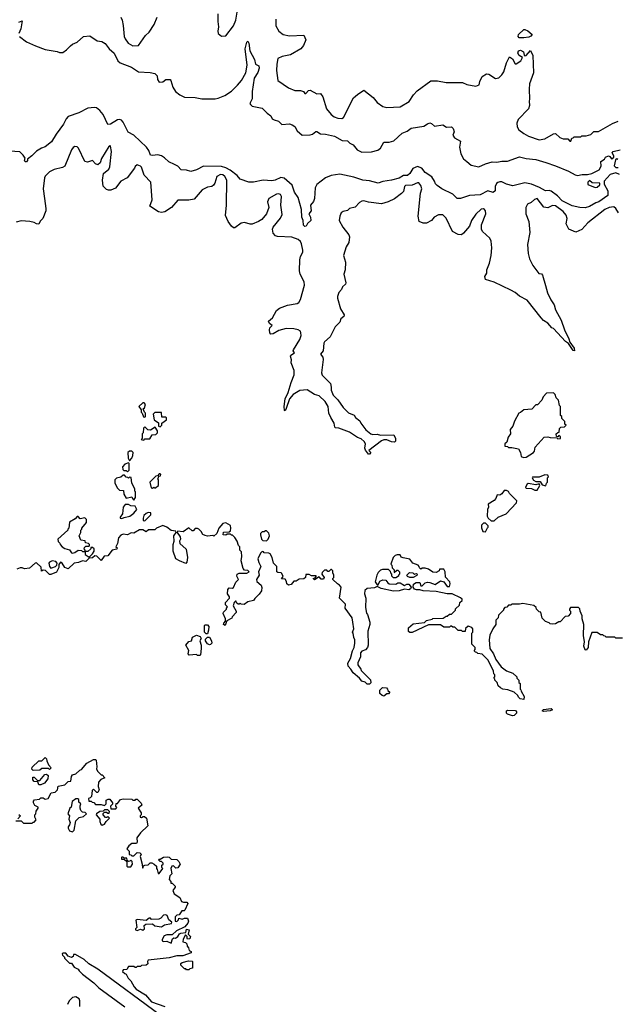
# Model space of a CAD drawing. Extents: x 2239805 to 2396427, y 665731 to 772158.
# Tile 242 of 256: x 2367931 to 2373388, y 698824 to 707820. Entities that reach past the tile are written whole.
import ezdxf

# ---------------------------------------------------------------- set-up
doc = ezdxf.new("R2010")
doc.units = 0

msp = doc.modelspace()

# ---------------------------------------------------------------- linework, layer by layer
at = {"layer": '0CON05XD'}
for points in [[(2369740, 707875), (2369740, 707805), (2369747.5, 707755), (2369740, 707715), (2369743, 707693), (2369775, 707670), (2369815, 707672.5), (2369885, 707764), (2369904, 707815), (2369926.4, 707945)], [(2367925, 707797.5), (2367955, 707810), (2367941.2, 707735), (2367923.3, 707695)], [(2368853.9, 707843.9), (2368868.1, 707815), (2368876.8, 707766.8), (2368886.6, 707666.6), (2368894.4, 707644.4), (2368923.3, 707605), (2368965, 707580), (2369015, 707583.8), (2369080, 707675), (2369115, 707706.7), (2369160, 707775), (2369187.3, 707842.7)], [(2370268.8, 707825), (2370268.8, 707765), (2370296.7, 707715), (2370335.9, 707685.9), (2370395, 707672.5), (2370525, 707680), (2370542.5, 707635), (2370523.8, 707585), (2370498, 707555), (2370405, 707498.9), (2370327.5, 707485), (2370288.8, 707465), (2370278, 707415), (2370275.8, 707355), (2370289.2, 707265), (2370385, 707198.6), (2370445, 707172.9), (2370495, 707174), (2370523, 707163), (2370535, 707146.7), (2370545, 707146.2), (2370567.1, 707172.9), (2370585, 707175.6), (2370645, 707142), (2370676.7, 707145), (2370698.8, 707115), (2370734, 707005), (2370775, 706954.2), (2370802.4, 706932.4), (2370835, 706920.6), (2370871.7, 706918.3), (2370886.7, 706925), (2370980, 707105), (2371015, 707137.5), (2371075, 707176.7), (2371158.3, 707108.3), (2371195, 707063.8), (2371248.3, 707028.3), (2371285, 707018.8), (2371405.8, 707024.2), (2371486.8, 707073.2), (2371527, 707133), (2371560.5, 707169.5), (2371685, 707262.5), (2371745, 707262.5), (2371826.1, 707246.1), (2371975, 707246.7), (2372015, 707227.5), (2372095, 707212.5), (2372126.4, 707223.6), (2372132.5, 707255), (2372155, 707300), (2372193.6, 707326.4), (2372215, 707322.5), (2372275, 707283.3), (2372305, 707290), (2372333.3, 707315), (2372353.3, 707345), (2372377.5, 707425), (2372405, 707480), (2372432.3, 707462.3), (2372455, 707417.5), (2372465, 707416.7), (2372506, 707444), (2372522.5, 707475), (2372492.9, 707492.9), (2372480, 707515), (2372486, 707535), (2372505, 707542.5), (2372530, 707525), (2372536.7, 707496.7), (2372545, 707490), (2372555.9, 707494.1), (2372595, 707540), (2372617, 707493), (2372622.5, 707335), (2372587.5, 707235), (2372583.3, 707185), (2372587.5, 707095), (2372582.5, 707075), (2372587.5, 707035), (2372576.7, 707005), (2372481.7, 706908.3), (2372470, 706875), (2372475, 706840), (2372490, 706815), (2372535, 706778.8), (2372577.5, 706755), (2372675, 706722), (2372727.3, 706732.7), (2372805, 706777.5), (2372825, 706780), (2372863, 706743), (2372895, 706730), (2372935, 706730), (2372955, 706710), (2372965, 706710), (2372971.7, 706738.3), (2372985, 706740), (2372995, 706750), (2373055, 706750), (2373065, 706760), (2373105, 706760), (2373145, 706770), (2373173, 706797), (2373215, 706800), (2373345, 706872.5), (2373395, 706892.5)], [(2372493.3, 707653.3), (2372482.5, 707665), (2372486.2, 707685), (2372535, 707729.2), (2372545, 707730.6), (2372569.6, 707719.6), (2372610, 707685), (2372599.3, 707670.7), (2372580, 707660), (2372535, 707653.8), (2372493.3, 707653.3)], [(2367930, 707665), (2367995, 707617.5), (2368075, 707580), (2368165, 707547.5), (2368275, 707530), (2368295, 707520), (2368325, 707520), (2368360, 707545), (2368395, 707582.5), (2368415, 707597.5), (2368456.1, 707613.9), (2368513.9, 707666.1), (2368571.7, 707671.7), (2368638.3, 707628.3), (2368681.7, 707621.7), (2368713, 707603), (2368747.5, 707555), (2368793.3, 707515), (2368827.5, 707445), (2368848.8, 707425), (2368952.5, 707385), (2369015, 707343.8), (2369123.6, 707336.4), (2369165, 707327.5), (2369187, 707307), (2369190, 707275), (2369205, 707250), (2369237, 707253), (2369267, 707273), (2369305, 707272.5), (2369312.5, 707265), (2369330, 707205), (2369352.5, 707165), (2369395, 707132.5), (2369435, 707112.5), (2369535, 707110), (2369595, 707097.5), (2369715, 707097.5), (2369745, 707102.5), (2369805, 707127.5), (2369864.1, 707165.9), (2369919.7, 707220.3), (2369956.7, 707265), (2369997.5, 707335), (2370008.8, 707405), (2369991.4, 707555), (2370004.2, 707615.8), (2370015, 707622.5), (2370023.3, 707605), (2370032.5, 707535), (2370076, 707455), (2370083, 707413), (2370115, 707397.5), (2370117.5, 707377.5), (2370105, 707337.5), (2370072, 707285), (2370052.5, 707165), (2370053.6, 707096.4), (2370033.3, 707055), (2370037.5, 707045), (2370055, 707030), (2370145, 707012.5), (2370190, 706965), (2370223, 706943), (2370237.5, 706915), (2370254.1, 706904.1), (2370293.6, 706893.6), (2370325, 706862.5), (2370395, 706867.5), (2370419.3, 706859.3), (2370443, 706843), (2370463.6, 706803.6), (2370510, 706765), (2370585, 706766.7), (2370605, 706773.3), (2370635, 706797.5), (2370645, 706797.5), (2370677.7, 706777.7), (2370725, 706774.2), (2370805, 706754.4), (2370875, 706717.1), (2370925, 706713.3), (2370945, 706692.5), (2370975, 706677.5), (2371011.9, 706631.9), (2371055, 706609.5), (2371145, 706611.9), (2371202.8, 706627.2), (2371224.8, 706645.2), (2371255, 706700.4), (2371305, 706702.1), (2371348.2, 706711.8), (2371425, 706782), (2371469.7, 706800.3), (2371505, 706828), (2371622.5, 706847.5), (2371655, 706870), (2371675, 706876.2), (2371692.5, 706872.5), (2371718.3, 706848.3), (2371795, 706860), (2371828.3, 706838.3), (2371875, 706840), (2371890, 706825), (2371897.5, 706795), (2371887.5, 706765), (2371900.7, 706740.7), (2371955, 706710), (2371946.7, 706655), (2371958.8, 706595), (2371985, 706550), (2372013.3, 706525), (2372055, 706490), (2372125, 706476.2), (2372185.6, 706504.4), (2372245, 706520.6), (2372289.1, 706519.1), (2372335, 706528.5), (2372385, 706528.6), (2372495, 706565.6), (2372555, 706551.2), (2372645, 706542), (2372735, 706516), (2372825, 706485.8), (2372943.3, 706435), (2373001.7, 706401.7), (2373025, 706397.5), (2373066.4, 706406.4), (2373115, 706406.7), (2373155, 706413.8), (2373223, 706447), (2373239.3, 706480.7), (2373237.5, 706525), (2373270, 706545), (2373280, 706565), (2373306.2, 706576.2), (2373320, 706570), (2373335, 706550), (2373348.3, 706551.7), (2373357.5, 706562.5), (2373357, 706577), (2373342.5, 706605), (2373350, 706615), (2373415, 706630)], [(2373407.5, 706405), (2373375, 706420), (2373323, 706407), (2373267.5, 706345), (2373268.3, 706318.3), (2373302.5, 706255), (2373300, 706215), (2373220, 706155), (2373192.3, 706147.7), (2373135, 706114.2), (2373095, 706101.2), (2373045, 706103.3), (2372975, 706120), (2372885, 706164.4), (2372842, 706212), (2372785, 706254), (2372765, 706260), (2372732.5, 706255), (2372677.6, 706287.6), (2372605, 706317.5), (2372545, 706330), (2372435, 706302.9), (2372376.8, 706316.8), (2372335, 706340), (2372315, 706338.8), (2372296.4, 706333.6), (2372285, 706322.5), (2372273.8, 706295), (2372272.5, 706255), (2372255, 706242.5), (2372205, 706256.7), (2372135, 706221.1), (2372037.1, 706212.9), (2371955, 706186.2), (2371925, 706186.7), (2371885, 706226.7), (2371785, 706276.2), (2371744.2, 706304.2), (2371729.3, 706319.3), (2371720, 706345), (2371693.2, 706383.2), (2371635, 706422.5), (2371602, 706462), (2371565, 706478.9), (2371520.9, 706459.1), (2371495, 706416), (2371473, 706397), (2371435, 706395.6), (2371395, 706371.1), (2371325, 706353.1), (2371247.2, 706342.8), (2371205, 706327.1), (2371125, 706346.5), (2371063.3, 706353.3), (2370981.1, 706381.1), (2370855, 706408.7), (2370774, 706396), (2370723.8, 706375), (2370643.8, 706315), (2370628.8, 706285), (2370624.2, 706185.8), (2370615, 706157.5), (2370587.5, 706125), (2370591.2, 706075), (2370570, 706045), (2370586.7, 706015), (2370590, 705985), (2370560.7, 705959.3), (2370546.4, 705933.6), (2370535, 705930), (2370523.6, 705943.6), (2370520, 705985), (2370506.7, 706015), (2370505.7, 706085), (2370475.4, 706195.4), (2370440, 706245), (2370417.8, 706307.7), (2370345, 706372.9), (2370315, 706379.3), (2370263.8, 706355), (2370235, 706348.1), (2370155, 706354.4), (2370065, 706336.2), (2370025, 706336.7), (2369945, 706362.5), (2369916.2, 706396.2), (2369853.3, 706445), (2369815, 706467.8), (2369775, 706479.1), (2369609.3, 706480.7), (2369545, 706448.6), (2369495, 706433.1), (2369454.2, 706445.8), (2369405, 706449.4), (2369375, 706481.9), (2369344.1, 706495.9), (2369292.2, 706522.2), (2369255, 706559.4), (2369225, 706576.7), (2369194.2, 706585.8), (2369145, 706578.8), (2369125, 706583.3), (2369110.5, 706625), (2369089.5, 706655), (2368974.3, 706764.3), (2368921.5, 706791.5), (2368876.2, 706885), (2368861.2, 706901.2), (2368845, 706906.9), (2368825.6, 706904.4), (2368760, 706865), (2368735, 706862.5), (2368694.1, 706954.1), (2368661.7, 706991.7), (2368633.6, 707013.6), (2368615, 707018.8), (2368555, 707010.8), (2368470.7, 706969.3), (2368373.3, 706935), (2368355.6, 706915), (2368331.2, 706865), (2368263.3, 706775), (2368222.5, 706705), (2368165, 706657.5), (2368130, 706645), (2368085, 706617.5), (2368042.5, 706575), (2368003.6, 706546.4), (2368002.5, 706532.5), (2367995, 706520), (2367982.3, 706522.3), (2367976.7, 706535), (2367980, 706555), (2367963, 706583), (2367931.7, 706611.7), (2367795, 706623.3)], [(2370112.5, 705975), (2370055, 705953.3), (2370035, 705952.5), (2369985, 705967.5), (2369955, 705962.5), (2369895, 705917.5), (2369885, 705917.5), (2369865, 705932.5), (2369835, 705977.5), (2369811.2, 706031.2), (2369820, 706125), (2369822.1, 706355), (2369805, 706387.8), (2369785, 706401.1), (2369765.5, 706405.5), (2369731.1, 706388.9), (2369713.2, 706326.8), (2369700.9, 706309.1), (2369685, 706296), (2369645, 706289.2), (2369596.7, 706265), (2369525, 706180), (2369475, 706170), (2369375, 706170), (2369317.5, 706105), (2369256.1, 706063.9), (2369225, 706060), (2369200, 706065), (2369120, 706115), (2369142, 706175), (2369130, 706335), (2369068.9, 706398.9), (2369045, 706472.5), (2369035, 706483.3), (2369005, 706492.5), (2368985, 706477.5), (2368980, 706465), (2368913.8, 706375), (2368855, 706346), (2368805, 706280), (2368765, 706263.3), (2368743, 706263), (2368725, 706270), (2368695, 706300), (2368687.5, 706355), (2368696.7, 706415), (2368746.5, 706453.5), (2368755.5, 706474.5), (2368769.2, 706615), (2368760, 706665), (2368755, 706670), (2368745, 706662.5), (2368679.2, 706550.8), (2368665, 706513.3), (2368645, 706493.3), (2368625, 706502.5), (2368595, 706532.5), (2368551.7, 706518.3), (2368526.7, 706525), (2368467.5, 706645), (2368455, 706657.5), (2368435, 706662.5), (2368418.3, 706651.7), (2368405, 706632.5), (2368345, 706481.2), (2368321.2, 706468.8), (2368245, 706452.5), (2368205, 706429.2), (2368165, 706391.2), (2368157.8, 706375), (2368146.7, 706275), (2368157.1, 706185), (2368171.2, 706095), (2368168.8, 706075), (2368144, 706005), (2368119.5, 705980.5), (2368106.6, 705953.4), (2368085, 705953.8), (2368065, 705967.5), (2368025, 705976.7), (2367945, 705981.2), (2367900.5, 705969.5)], [(2373391.7, 706541.7), (2373385, 706547.5), (2373371.7, 706538.3), (2373360, 706485), (2373375, 706470), (2373395, 706470)], [(2373185, 706287.5), (2373205, 706290), (2373228.3, 706311.7), (2373227, 706327), (2373158.3, 706328.3), (2373135, 706350), (2373120, 706335), (2373120, 706315), (2373185, 706287.5)], [(2373399.4, 706055), (2373375, 706094.2), (2373355, 706110.6), (2373315, 706105.6), (2373275, 706084.4), (2373118, 705965), (2373065, 705904.2), (2373009.3, 705879.3), (2372945, 705906.7), (2372921.5, 705955), (2372929.1, 706005), (2372922.5, 706035), (2372895, 706067.8), (2372825, 706118.1), (2372797.3, 706122.7), (2372755, 706102.5), (2372718.3, 706108.3), (2372655, 706187.5), (2372631.7, 706178.3), (2372600.7, 706149.3), (2372567.5, 706135), (2372551.2, 706105), (2372553.8, 706045), (2372580, 705975), (2372590, 705875), (2372566.7, 705765), (2372573.8, 705685), (2372586.2, 705635), (2372616.2, 705575), (2372670.7, 705500.7), (2372695, 705496.7), (2372705.9, 705485.9), (2372732.5, 705392.5), (2372751.2, 705325), (2372781.7, 705261.7), (2372812.5, 705215), (2372825, 705170), (2372876.7, 705075), (2372906.7, 704985), (2372945.5, 704905.5), (2372953.6, 704873.6), (2372995, 704820), (2372996.7, 704795), (2372985, 704798.8), (2372941.2, 704861.2), (2372915, 704881.2), (2372805, 704997.5), (2372790, 705005), (2372755, 705047.5), (2372715, 705072.5), (2372693.3, 705095), (2372565, 705256.7), (2372493.9, 705293.9), (2372455, 705326.7), (2372415, 705350), (2372265, 705423.3), (2372185, 705446.7), (2372178.6, 705475), (2372196.2, 705505), (2372198, 705535), (2372221.4, 705595), (2372236.9, 705665), (2372241.9, 705735), (2372235.6, 705795.6), (2372224.4, 705824.4), (2372155.6, 705885.6), (2372146.8, 705906.8), (2372146.9, 705945), (2372186.4, 706045), (2372185.6, 706075), (2372175, 706086.2), (2372165, 706091.2), (2372145, 706087.5), (2372095, 706043.3), (2372057.5, 705985), (2372038, 705935), (2371985, 705868.8), (2371964.1, 705855.9), (2371935, 705856), (2371884, 705885), (2371826.4, 706006.4), (2371795, 706036.2), (2371755, 706036.7), (2371716.2, 706015), (2371690, 705985), (2371645, 705962), (2371615, 705961.2), (2371580, 705975), (2371570, 706025), (2371590.5, 706235), (2371604.3, 706275), (2371595, 706303.8), (2371575, 706330), (2371565, 706330.8), (2371515, 706309.4), (2371455, 706304), (2371444.2, 706295), (2371435, 706251.2), (2371416.6, 706233.4), (2371355, 706183.3), (2371295, 706154.5), (2371235, 706136.9), (2371115, 706152), (2371075, 706166.2), (2371055, 706161.2), (2371035, 706150), (2370995, 706106.7), (2370942.5, 706095), (2370923.6, 706076.4), (2370885, 706067.5), (2370867.5, 706055), (2370853.3, 706025), (2370848.8, 705985), (2370881.2, 705925), (2370937.5, 705855), (2370943.3, 705835), (2370936.2, 705785), (2370913.3, 705745), (2370887.5, 705665), (2370905.7, 705605), (2370902, 705535), (2370892, 705495), (2370910, 705415), (2370905.9, 705404.1), (2370879.3, 705380.7), (2370870, 705355), (2370845, 705326.7), (2370832.3, 705292.3), (2370832, 705275), (2370859.5, 705179.5), (2370892.5, 705125), (2370891.7, 705108.3), (2370865, 705087.5), (2370853.6, 705056.4), (2370811.2, 705015), (2370767.3, 704922.7), (2370715, 704877.5), (2370708.8, 704865), (2370702.5, 704795), (2370676.7, 704765), (2370697.8, 704737.8), (2370702.2, 704715), (2370686, 704595), (2370693.2, 704573.2), (2370768, 704495), (2370776.1, 704463.9), (2370773.9, 704433.9), (2370795, 704390), (2370835, 704347.5), (2370886.1, 704276.1), (2370935, 704227.5), (2370985, 704207.5), (2370996.7, 704185), (2371036.2, 704155), (2371045, 704132.5), (2371091.7, 704071.7), (2371137.7, 704037.7), (2371155, 704028.8), (2371195, 704032), (2371225, 704023.8), (2371346.4, 704026.4), (2371362.5, 703995), (2371361.7, 703968.3), (2371355, 703960), (2371325, 703962.5), (2371285, 703982.5), (2371255, 703982.5), (2371235, 703972.5), (2371120, 703885), (2371137.5, 703865), (2371125, 703850), (2371115, 703850), (2371088.3, 703888.3), (2371083.3, 703905), (2371087.5, 703945), (2371077.5, 703965), (2371050.7, 703990.7), (2371015, 704004), (2370941.7, 704051.7), (2370845, 704087.5), (2370815, 704090), (2370808.3, 704098.3), (2370803.8, 704135), (2370771.2, 704185), (2370754.2, 704224.2), (2370748, 704285), (2370721.2, 704331.2), (2370665, 704383.3), (2370622.5, 704395), (2370555, 704438.8), (2370487.7, 704432.3), (2370428.8, 704395), (2370394.3, 704355.7), (2370365, 704267.5), (2370355, 704247.5), (2370350, 704250), (2370346.7, 704285), (2370355.8, 704355), (2370383.8, 704415), (2370408.8, 704505), (2370436, 704575), (2370436.2, 704615), (2370410, 704685), (2370411.7, 704711.7), (2370402.5, 704745), (2370407.5, 704755), (2370440, 704775), (2370427.5, 704795), (2370430, 704805), (2370490.3, 704899.7), (2370500.8, 704935), (2370499.5, 704959.5), (2370493.9, 704973.9), (2370475, 704986.2), (2370435.9, 704995.9), (2370365, 704998.8), (2370298.3, 704981.7), (2370245, 704950), (2370225, 704947.5), (2370215, 704960), (2370212.3, 704987.7), (2370216, 705004), (2370236.4, 705026.4), (2370213.6, 705043.6), (2370202.5, 705065), (2370240, 705095), (2370277, 705163), (2370302.5, 705185), (2370377.7, 705212.3), (2370465, 705225.7), (2370479.2, 705235), (2370496.4, 705263.6), (2370533.3, 705395), (2370528.9, 705425), (2370492, 705495), (2370485.8, 705525), (2370488, 705625), (2370494.1, 705655.9), (2370515.4, 705694.6), (2370516.4, 705715), (2370505, 705773.3), (2370494.2, 705795), (2370475, 705812.5), (2370415, 705831.9), (2370285, 705840), (2370266.4, 705846.4), (2370245, 705870), (2370240, 705905), (2370246.7, 705925), (2370314.1, 706005.9), (2370328.3, 706041.7), (2370316, 706125), (2370321.2, 706205), (2370313.6, 706223.6), (2370295, 706230), (2370275, 706226.2), (2370206.7, 706185), (2370193.3, 706155), (2370206.1, 706103.9), (2370186.2, 706045), (2370143.3, 705995), (2370112.5, 705975)], [(2372530.7, 703820.7), (2372555, 703822.5), (2372622.5, 703865), (2372631.7, 703878.3), (2372637.5, 703915), (2372720, 704005), (2372755, 704010), (2372775, 704002.5), (2372835, 704000), (2372845, 703990), (2372870, 703995), (2372868.3, 704008.3), (2372855, 704020), (2372845, 704010), (2372831.7, 704011.7), (2372830, 704035), (2372845, 704050), (2372858.3, 704051.7), (2372860, 704085), (2372871.7, 704098.3), (2372905, 704100), (2372920, 704115), (2372910, 704125), (2372908.3, 704148.3), (2372880, 704175), (2372880, 704195), (2372870, 704205), (2372870, 704285), (2372860, 704295), (2372850, 704345), (2372830, 704365), (2372820, 704395), (2372805, 704410), (2372741.7, 704408.3), (2372710, 704375), (2372700, 704345), (2372658.3, 704301.7), (2372645, 704300), (2372608.3, 704261.7), (2372533, 704257), (2372505, 704230), (2372490, 704225), (2372448.3, 704151.7), (2372432.5, 704105), (2372410, 704075), (2372412.5, 704035), (2372392.5, 704005), (2372378.3, 703961.7), (2372360, 703945), (2372360, 703925), (2372385, 703920), (2372395, 703910), (2372425, 703912.5), (2372485, 703900), (2372502.5, 703865), (2372510.7, 703830.7), (2372530.7, 703820.7)], [(2369075, 704190), (2369080, 704195), (2369080, 704225), (2369070, 704235), (2369060, 704265), (2369070, 704275), (2369080, 704305), (2369068.3, 704318.3), (2369055, 704320), (2369020, 704285), (2369040, 704255), (2369040, 704235), (2369050, 704225), (2369061.7, 704191.7), (2369075, 704190)], [(2369215, 704100), (2369230, 704115), (2369230, 704135), (2369272.5, 704165), (2369271.7, 704181.7), (2369265, 704187.5), (2369230, 704190), (2369225, 704230), (2369165, 704230), (2369150, 704215), (2369160, 704165), (2369198.3, 704138.3), (2369200, 704105), (2369215, 704100)], [(2369065, 703980), (2369075, 703990), (2369118.3, 703991.7), (2369141.7, 704028.3), (2369175, 704030), (2369190, 704045), (2369190, 704065), (2369168.3, 704098.3), (2369125, 704070), (2369101.7, 704071.7), (2369075, 704100), (2369061.7, 704088.3), (2369060, 704045), (2369050, 704035), (2369050, 703995), (2369040, 703985), (2369065, 703980)], [(2368935, 703790), (2368956.1, 703813.9), (2368963, 703837), (2368966.7, 703866.7), (2368955, 703877.5), (2368933, 703877), (2368917.5, 703865), (2368922.5, 703815), (2368935, 703790)], [(2368915, 703690), (2368930, 703705), (2368930, 703765), (2368925, 703770), (2368891.7, 703758.3), (2368870, 703735), (2368871.7, 703711.7), (2368881.7, 703701.7), (2368905, 703700), (2368915, 703690)], [(2368975, 703430), (2368990, 703455), (2368990, 703505), (2368983, 703513), (2368982.5, 703535), (2368956.7, 703585), (2368948.3, 703638.3), (2368935, 703640), (2368925, 703630), (2368918.3, 703638.3), (2368905, 703640), (2368888.3, 703658.3), (2368875, 703660), (2368855, 703640), (2368815, 703630), (2368800, 703615), (2368800, 703585), (2368825, 703540), (2368843, 703523), (2368878.3, 703518.3), (2368882.5, 703485), (2368905, 703450), (2368955, 703460), (2368960, 703445), (2368975, 703430)], [(2369165, 703540), (2369200, 703565), (2369200, 703615), (2369190, 703625), (2369200, 703635), (2369201.7, 703648.3), (2369218.3, 703651.7), (2369220, 703665), (2369215, 703670), (2369205, 703670), (2369188.3, 703651.7), (2369175, 703650), (2369120, 703595), (2369131.7, 703541.7), (2369145, 703540), (2369155, 703550), (2369165, 703540)], [(2372735, 703560), (2372740, 703585), (2372750, 703595), (2372750, 703635), (2372760, 703645), (2372755, 703660), (2372725, 703662.5), (2372675, 703640), (2372615, 703640), (2372610, 703635), (2372623.6, 703613.6), (2372645, 703600), (2372685, 703600), (2372701.7, 703571.7), (2372735, 703560)], [(2372655, 703522.5), (2372680, 703565), (2372675, 703580), (2372645, 703570), (2372575, 703582.5), (2372563.6, 703576.4), (2372552.5, 703555), (2372550, 703545), (2372555, 703540), (2372605, 703537.5), (2372635, 703522.5), (2372655, 703522.5)], [(2372265, 703240), (2372300, 703275), (2372372.5, 703305), (2372467.5, 703405), (2372470, 703425), (2372405, 703490), (2372395, 703510), (2372375, 703520), (2372355, 703520), (2372335, 703487.5), (2372315, 703477.5), (2372291.7, 703478.3), (2372280, 703445), (2372263, 703427), (2372210, 703395), (2372212.5, 703365), (2372202.5, 703345), (2372200, 703285), (2372210, 703265), (2372235, 703240), (2372265, 703240)], [(2368865, 703262.5), (2368885, 703272.5), (2368937, 703283), (2368975, 703312.5), (2369000, 703345), (2368986.4, 703376.4), (2368945, 703380), (2368925, 703390), (2368895, 703390), (2368877.5, 703365), (2368870, 703305), (2368850, 703275), (2368850, 703265), (2368865, 703262.5)], [(2368415, 702946.7), (2368435, 702953.3), (2368465, 702972.5), (2368495, 702970), (2368505, 702960), (2368530, 702960), (2368530, 702975), (2368520, 702985), (2368521.7, 702998.3), (2368535, 703010), (2368565, 703010), (2368570, 703015), (2368570, 703025), (2368560, 703035), (2368531.7, 703041.7), (2368528.3, 703058.3), (2368490, 703065), (2368473.3, 703105), (2368490, 703135), (2368490, 703155), (2368500, 703165), (2368500, 703175), (2368540, 703225), (2368540, 703255), (2368527.5, 703267.5), (2368485, 703260), (2368465, 703280), (2368455, 703280), (2368438.8, 703261.2), (2368385, 703230), (2368380, 703175), (2368370, 703165), (2368370, 703155), (2368280, 703075), (2368281.7, 703051.7), (2368298.3, 703038.3), (2368300, 703025), (2368320, 703005), (2368345, 702990), (2368385, 702977.5), (2368405, 702950), (2368415, 702946.7)], [(2369075, 703240), (2369130, 703295), (2369130, 703315), (2369103, 703317), (2369085, 703310), (2369065, 703290), (2369057.5, 703265), (2369060, 703245), (2369075, 703240)], [(2370973.3, 702315), (2370966.7, 702355), (2370903, 702443), (2370905, 702480), (2370852.5, 702535), (2370866.7, 702635), (2370852.5, 702655), (2370832.5, 702665), (2370790, 702705), (2370790, 702715), (2370800, 702725), (2370800, 702745), (2370790, 702765), (2370790, 702785), (2370778.3, 702798.3), (2370771.7, 702798.3), (2370755, 702780), (2370745, 702780), (2370735, 702790), (2370715, 702790), (2370691.7, 702768.3), (2370690, 702755), (2370710, 702725), (2370705, 702710), (2370685, 702710), (2370665, 702730), (2370623, 702703), (2370610, 702715), (2370628.3, 702721.7), (2370640, 702735), (2370635, 702740), (2370595, 702740), (2370575, 702750), (2370545, 702750), (2370540, 702725), (2370527, 702713), (2370482.5, 702707.5), (2370455, 702690), (2370435, 702690), (2370409.3, 702660.7), (2370385, 702652.5), (2370370, 702665), (2370367, 702687), (2370355, 702710), (2370323, 702713), (2370337.5, 702732.5), (2370325, 702760), (2370317.5, 702767.5), (2370288.3, 702768.3), (2370280, 702775), (2370280, 702825), (2370250, 702855), (2370236.4, 702906.4), (2370219.3, 702939.3), (2370205, 702947.5), (2370165, 702950), (2370158.3, 702958.3), (2370145, 702960), (2370130, 702945), (2370106.7, 702895), (2370115, 702860), (2370132.5, 702825), (2370113.3, 702775), (2370117.5, 702745), (2370092.5, 702705), (2370097, 702687), (2370136.7, 702655), (2370143, 702633), (2370139.5, 702600.5), (2370119.3, 702570.7), (2370077, 702533), (2370066.4, 702513.6), (2370015, 702500), (2369981.7, 702478.3), (2369955, 702480), (2369945, 702490), (2369935, 702480), (2369925, 702480), (2369911.7, 702491.7), (2369908.3, 702508.3), (2369901.7, 702508.3), (2369890, 702495), (2369880, 702465), (2369907.5, 702415), (2369907.5, 702405), (2369870, 702365), (2369868.3, 702351.7), (2369821.7, 702328.3), (2369817, 702313), (2369807.5, 702285), (2369793.6, 702293.6), (2369793.9, 702306.1), (2369810, 702325), (2369810, 702345), (2369790, 702395), (2369793, 702407), (2369820, 702435), (2369820, 702445), (2369830, 702455), (2369810, 702475), (2369810, 702495), (2369847.5, 702535), (2369847, 702547), (2369830, 702575), (2369832.5, 702615), (2369845, 702630), (2369875, 702626.7), (2369885, 702632.5), (2369905, 702680), (2369930, 702705), (2369912.5, 702735), (2369917, 702753), (2369935, 702762.5), (2370005, 702763.3), (2370027.5, 702775), (2370015, 702787.5), (2369985, 702790), (2369972.5, 702805), (2369952.5, 702875), (2369960, 702915), (2369957, 702957), (2369940, 702975), (2369940, 703005), (2369930, 703015), (2369917, 703057), (2369895, 703090), (2369875, 703110), (2369865, 703110), (2369855, 703120), (2369825, 703120), (2369815, 703110), (2369790, 703115), (2369791.7, 703138.3), (2369845, 703140), (2369855, 703150), (2369860, 703175), (2369855, 703200), (2369815, 703222.5), (2369785, 703216.7), (2369750, 703175), (2369732.5, 703125), (2369705, 703102.5), (2369695, 703107.5), (2369645, 703100), (2369625, 703106.7), (2369605, 703117.5), (2369587.5, 703145), (2369566.4, 703166.4), (2369555, 703170), (2369535, 703170), (2369515, 703150), (2369505, 703150), (2369475, 703177.5), (2369425, 703142.5), (2369371.7, 703148.3), (2369370, 703135), (2369397.5, 703095), (2369400, 703075), (2369390, 703055), (2369392.5, 703035), (2369451.7, 702981.7), (2369463.3, 702905), (2369456.4, 702863.6), (2369447, 702853), (2369390, 702875), (2369357.5, 702895), (2369334, 702965), (2369333.8, 703025), (2369343, 703057), (2369337.5, 703105), (2369360, 703135), (2369358.3, 703148.3), (2369315, 703152.5), (2369275, 703182.5), (2369239.3, 703199.3), (2369180, 703175), (2369165, 703160), (2369108.3, 703158.3), (2369085, 703140), (2369055, 703160), (2369025, 703160), (2368975, 703127.5), (2368948.3, 703131.7), (2368915, 703112.5), (2368875, 703120), (2368855, 703110), (2368832.5, 703085), (2368823.3, 703035), (2368810, 703005), (2368820, 702995), (2368818.3, 702981.7), (2368775, 702972.5), (2368735, 702922.5), (2368701.7, 702918.3), (2368675, 702880), (2368635, 702920), (2368618.3, 702921.7), (2368595, 702902.5), (2368565, 702900), (2368535, 702870), (2368505, 702877.5), (2368469.3, 702860.7), (2368430, 702855), (2368375, 702802.5), (2368344.1, 702814.1), (2368320, 702855), (2368305, 702862.5), (2368288.3, 702841.7), (2368287.5, 702815), (2368266.1, 702773.9), (2368215, 702750), (2368205, 702750), (2368167, 702787), (2368145, 702790), (2368131.7, 702781.7), (2368128.3, 702818.3), (2368085, 702857.5), (2368072.5, 702855), (2368021.7, 702808.3), (2367975, 702802.5), (2367955, 702812.5), (2367935, 702812.5), (2367905, 702800)], [(2372185, 703140), (2372201.7, 703178.3), (2372210, 703185), (2372210, 703195), (2372185, 703220), (2372165, 703220), (2372148.3, 703201.7), (2372148.3, 703178.3), (2372160, 703145), (2372185, 703140)], [(2370185, 703060), (2370200, 703075), (2370212.5, 703105), (2370205, 703130), (2370185, 703150), (2370175, 703150), (2370165, 703140), (2370145, 703140), (2370130, 703125), (2370130, 703115), (2370140, 703075), (2370151.7, 703061.7), (2370185, 703060)], [(2368565, 702910), (2368595, 702940), (2368610, 702965), (2368610, 702985), (2368597, 702997), (2368581.7, 702998.3), (2368580, 702985), (2368555, 702960), (2368530, 702960), (2368530, 702935), (2368565, 702910)], [(2373435, 702170), (2373375, 702170), (2373365, 702180), (2373285, 702180), (2373278.3, 702188.3), (2373265, 702190), (2373255, 702200), (2373235, 702200), (2373205, 702220), (2373155, 702220), (2373123.6, 702136.4), (2373122.5, 702085), (2373105, 702060), (2373095, 702062.5), (2373082.5, 702095), (2373088.8, 702135), (2373078, 702195), (2373083.3, 702295), (2373067.5, 702345), (2373067.5, 702375), (2373050, 702415), (2373047, 702437), (2373035, 702450), (2372961.7, 702448.3), (2372950, 702435), (2372950, 702425), (2372960, 702415), (2372960, 702395), (2372938.3, 702371.7), (2372911.7, 702368.3), (2372865, 702320), (2372855, 702320), (2372825, 702300), (2372795, 702297.5), (2372775, 702300), (2372765, 702310), (2372731.7, 702321.7), (2372701.7, 702351.7), (2372688.3, 702408.3), (2372675, 702410), (2372650, 702435), (2372648.3, 702448.3), (2372627, 702467), (2372525, 702486.7), (2372495, 702480), (2372425, 702480), (2372415, 702470), (2372395, 702470), (2372378.3, 702451.7), (2372361.7, 702448.3), (2372350, 702435), (2372350, 702425), (2372301.7, 702378.3), (2372300, 702355), (2372280, 702335), (2372280, 702295), (2372250, 702255), (2372223, 702197), (2372217.5, 702155), (2372223.3, 702075), (2372257, 702027), (2372277.5, 701975), (2372327, 701907), (2372375, 701870), (2372435, 701850), (2372470, 701815), (2372470, 701805), (2372490, 701785), (2372490, 701765), (2372500, 701755), (2372500, 701705), (2372508.3, 701698.3), (2372510, 701685), (2372537, 701637), (2372535, 701610), (2372500, 701615), (2372485, 701630), (2372480, 701645), (2372447, 701677), (2372387, 701697), (2372343, 701703), (2372320, 701715), (2372300, 701735), (2372290, 701765), (2372270, 701785), (2372270, 701795), (2372260, 701805), (2372270, 701815), (2372270, 701835), (2372260, 701845), (2372257, 701867), (2372208.3, 701968.3), (2372155, 702022.5), (2372115, 702030), (2372105, 702040), (2372091.7, 702041.7), (2372080, 702055), (2372090, 702065), (2372090, 702085), (2372060, 702115), (2372060, 702215), (2372070, 702225), (2372070, 702255), (2372058.3, 702268.3), (2372025, 702280), (2372001.7, 702258.3), (2371998.3, 702231.7), (2371975, 702230), (2371965, 702240), (2371935, 702240), (2371905, 702270), (2371885, 702270), (2371875, 702280), (2371865, 702280), (2371855, 702270), (2371805, 702270), (2371775, 702290), (2371665, 702292.5), (2371515, 702220), (2371495, 702220), (2371481.7, 702231.7), (2371480, 702265), (2371525, 702300), (2371627, 702313), (2371645, 702330), (2371697, 702343), (2371705, 702350), (2371797, 702353), (2371825, 702370), (2371835, 702370), (2371855, 702390), (2371875, 702390), (2371898.3, 702411.7), (2371910, 702425), (2371911.7, 702438.3), (2371948.3, 702471.7), (2371950, 702495), (2371970, 702515), (2371970, 702525), (2371957, 702537), (2371880, 702575), (2371835, 702575.7), (2371735, 702594.4), (2371615, 702602.5), (2371585, 702612.5), (2371555, 702610.6), (2371536.7, 702616.7), (2371523.3, 702635), (2371528, 702662), (2371550.7, 702679.3), (2371585, 702677.5), (2371595, 702647.5), (2371605, 702646.7), (2371635, 702673.8), (2371655, 702680), (2371675, 702678.8), (2371725, 702660), (2371775, 702692.5), (2371803, 702683), (2371835, 702642.5), (2371855, 702642.5), (2371862.5, 702665), (2371860, 702685), (2371818.3, 702728.3), (2371817.5, 702775), (2371805, 702800), (2371765, 702800), (2371760, 702785), (2371735, 702770), (2371703, 702773), (2371665, 702800), (2371635, 702810), (2371605, 702810), (2371595, 702800), (2371581.7, 702811.7), (2371580, 702825), (2371570, 702835), (2371520, 702855), (2371495, 702890), (2371433, 702903), (2371415, 702910), (2371405, 702930), (2371378.3, 702931.7), (2371360, 702925), (2371340, 702905), (2371320, 702845), (2371330, 702835), (2371331.7, 702811.7), (2371350, 702795), (2371350, 702770), (2371375, 702790), (2371385, 702790), (2371400, 702775), (2371400, 702755), (2371390, 702745), (2371390, 702735), (2371365, 702720), (2371345, 702720), (2371330, 702735), (2371330, 702755), (2371320, 702765), (2371318.3, 702778.3), (2371298.3, 702798.3), (2371245, 702797.5), (2371225, 702790), (2371205, 702770), (2371192.5, 702745), (2371177.5, 702685), (2371195, 702657.5), (2371205, 702657.5), (2371220.8, 702689.2), (2371246.1, 702703.9), (2371275, 702700), (2371291.2, 702675), (2371305, 702666.2), (2371365, 702664.2), (2371385, 702674.2), (2371404.3, 702674.3), (2371445, 702650), (2371467.7, 702662.3), (2371485, 702663.8), (2371506.7, 702635), (2371500.3, 702619.7), (2371485, 702610.6), (2371445, 702616.7), (2371397.7, 702602.3), (2371345, 702600), (2371233.2, 702623.2), (2371195, 702642.5), (2371170.3, 702629.7), (2371105, 702622.5), (2371082.5, 702605), (2371080, 702575), (2371092.5, 702535), (2371088.3, 702448.3), (2371098.3, 702398.3), (2371107, 702387), (2371127.5, 702315), (2371127.5, 702295), (2371110, 702235), (2371112.5, 702105), (2371107, 702083), (2371088.3, 702061.7), (2371055, 702050), (2371043, 702037), (2371041.7, 701998.3), (2371017.5, 701945), (2371017.5, 701925), (2371047, 701887), (2371050, 701875), (2371135, 701790), (2371138.3, 701761.7), (2371125, 701750), (2371105, 701750), (2371087, 701767), (2371055, 701777.5), (2371032.5, 701805), (2370975, 701852.5), (2370956.1, 701886.1), (2370930, 701915), (2370928.3, 701941.7), (2370952.5, 701985), (2370970, 702055), (2370986.7, 702085), (2370992.5, 702125), (2370992.5, 702155), (2370982.5, 702175), (2370977.5, 702215), (2370970, 702225), (2370982.5, 702255), (2370973.3, 702315)], [(2368215, 702810), (2368225, 702812.5), (2368257, 702823), (2368270, 702835), (2368272.5, 702855), (2368260.7, 702870.7), (2368226.4, 702876.4), (2368202.5, 702865), (2368197.5, 702855), (2368202.5, 702825), (2368215, 702810)], [(2371525, 702722.5), (2371495, 702722.5), (2371473.6, 702733.6), (2371467.5, 702745), (2371490.7, 702769.3), (2371520, 702765), (2371535, 702750), (2371541.7, 702758.3), (2371555, 702760), (2371560, 702755), (2371558.3, 702741.7), (2371525, 702722.5)], [(2369645, 702210), (2369635, 702210), (2369620, 702225), (2369620, 702285), (2369625, 702290), (2369645, 702290), (2369657, 702277), (2369656.4, 702243.6), (2369645, 702210)], [(2369575, 702010), (2369555, 702010), (2369545, 702020), (2369480, 702015), (2369470, 702025), (2369477, 702057), (2369447.5, 702105), (2369475, 702140), (2369500, 702145), (2369510.7, 702179.3), (2369545, 702197.5), (2369580, 702185), (2369587.5, 702165), (2369577.5, 702145), (2369587.5, 702105), (2369587.5, 702075), (2369581.7, 702018.3), (2369575, 702010)], [(2369665, 702107.5), (2369647, 702117), (2369626.7, 702145), (2369629.3, 702160.7), (2369645, 702180), (2369665, 702180), (2369682.5, 702145), (2369686.1, 702123.9), (2369675, 702112.5), (2369665, 702107.5)], [(2371255, 701640), (2371240, 701645), (2371220, 701665), (2371220, 701695), (2371245, 701720), (2371280, 701715), (2371290, 701705), (2371291.7, 701691.7), (2371310, 701675), (2371298.3, 701661.7), (2371285, 701660), (2371255, 701640)], [(2372431.4, 701461.4), (2372385, 701476.2), (2372376.2, 701485), (2372376.7, 701505), (2372385, 701511.2), (2372458.1, 701508.1), (2372468, 701495), (2372467.5, 701485), (2372445, 701462.5), (2372431.4, 701461.4)], [(2372715, 701498.8), (2372703.3, 701505), (2372715, 701517.1), (2372785, 701525.7), (2372796.2, 701515), (2372775, 701504.3), (2372715, 701498.8)], [(2368055, 700960), (2368043, 700973), (2368045, 700990), (2368105, 701050), (2368135, 701050), (2368165, 701080), (2368177, 701067), (2368178.3, 701048.3), (2368193, 701013), (2368220, 700985), (2368205, 700970), (2368195, 700980), (2368135, 700980), (2368115, 700962.5), (2368055, 700960)], [(2368081.7, 700588.3), (2368100, 700615), (2368100, 700625), (2368070.7, 700640.7), (2368057.5, 700665), (2368058.3, 700681.7), (2368067, 700693), (2368111.7, 700698.3), (2368125, 700710), (2368145, 700710), (2368165, 700700), (2368190, 700705), (2368220, 700755), (2368256.1, 700763.9), (2368277.5, 700785), (2368283.6, 700816.4), (2368345, 700830), (2368375, 700860), (2368398.3, 700861.7), (2368403.3, 700905), (2368415, 700920), (2368445, 700930), (2368480, 700965), (2368495, 700970), (2368543, 701027), (2368605, 701062.5), (2368625, 701060), (2368630, 701055), (2368636.7, 700995), (2368632.5, 700975), (2368642.5, 700955), (2368675, 700920), (2368685, 700920), (2368710, 700895), (2368671.7, 700878.3), (2368650, 700855), (2368647.5, 700815), (2368656.7, 700785), (2368645, 700760), (2368635, 700760), (2368605, 700790), (2368591.7, 700778.3), (2368587, 700723), (2368575, 700710), (2368560, 700705), (2368561.7, 700681.7), (2368585, 700680), (2368591.7, 700671.7), (2368608.3, 700668.3), (2368625, 700650), (2368675, 700650), (2368705, 700640), (2368720, 700655), (2368721.7, 700688.3), (2368740.7, 700699.3), (2368755, 700697.5), (2368780, 700665), (2368778.3, 700651.7), (2368760, 700635), (2368765, 700610), (2368808.3, 700611.7), (2368817.5, 700622.5), (2368810, 700635), (2368811.7, 700658.3), (2368825, 700660), (2368852.5, 700695), (2368877, 700703), (2368955, 700697.5), (2368965, 700690), (2368985, 700690), (2368991.7, 700698.3), (2369005, 700700), (2369041.7, 700661.7), (2369047, 700643), (2369012.5, 700615), (2369040, 700575), (2369040, 700555), (2369030, 700545), (2369030, 700535), (2369045, 700530), (2369058.3, 700541.7), (2369071.7, 700541.7), (2369090, 700525), (2369100, 700455), (2369035, 700390), (2369000, 700345), (2369002.5, 700305), (2368996.4, 700293.6), (2368955, 700292.5), (2368927, 700273), (2368910, 700245), (2368930, 700225), (2368931.7, 700191.7), (2368945, 700190), (2368955, 700180), (2368975, 700180), (2369005, 700210), (2369027, 700207), (2369040, 700195), (2369032.5, 700175), (2369050, 700105), (2369051.7, 700071.7), (2369058.3, 700071.7), (2369061.7, 700088.3), (2369073, 700097), (2369105, 700100), (2369123, 700117), (2369137, 700117), (2369160, 700105), (2369180, 700085), (2369180, 700065), (2369187, 700057), (2369195, 700020), (2369205, 700020), (2369237.5, 700065), (2369230, 700075), (2369230, 700095), (2369240, 700105), (2369240, 700115), (2369225, 700130), (2369215, 700130), (2369200, 700145), (2369205, 700150), (2369215, 700150), (2369245, 700167.5), (2369285, 700172.5), (2369295, 700170), (2369315, 700150), (2369367, 700147), (2369385, 700130), (2369397.5, 700105), (2369375, 700072.5), (2369358.3, 700068.3), (2369335, 700090), (2369320, 700085), (2369312.5, 700065), (2369320, 700015), (2369303, 699997), (2369297.5, 699965), (2369310, 699945), (2369310, 699930), (2369325, 699930), (2369350, 699905), (2369350, 699895), (2369330, 699865), (2369342.5, 699835), (2369395, 699800), (2369410, 699765), (2369427, 699757), (2369457, 699757), (2369467.5, 699745), (2369440, 699685), (2369431.7, 699678.3), (2369413, 699677), (2369388.3, 699641.7), (2369365, 699640), (2369350, 699625), (2369350, 699585), (2369365, 699580), (2369380, 699595), (2369385, 699610), (2369415, 699602.5), (2369435, 699610), (2369465, 699610), (2369472.5, 699585), (2369466.7, 699565), (2369438.3, 699531.7), (2369363.9, 699496.1), (2369325, 699460), (2369275, 699460), (2369250.7, 699449.3), (2369233, 699417), (2369232.5, 699405), (2369245, 699397.5), (2369275, 699400), (2369315, 699382.5), (2369327, 699423), (2369338.3, 699431.7), (2369355, 699430), (2369375, 699442.5), (2369391.4, 699468.6), (2369404.1, 699475.9), (2369448.3, 699481.7), (2369455, 699510), (2369480, 699505), (2369470, 699465), (2369490, 699445), (2369485, 699422.5), (2369465, 699420), (2369460, 699425), (2369460, 699445), (2369445, 699460), (2369425, 699420), (2369420, 699395), (2369445, 699390), (2369458.3, 699378.3), (2369460, 699355), (2369471.7, 699341.7), (2369480, 699315), (2369498.3, 699308.3), (2369497.5, 699295), (2369422.1, 699267.9), (2369365, 699266.7), (2369295, 699250), (2369103.6, 699226.4), (2369097.5, 699215), (2369100, 699195), (2369087, 699183), (2369045, 699180), (2369035, 699170), (2369005, 699170), (2368995, 699160), (2368985, 699160), (2368975, 699170), (2368925, 699170), (2368908.3, 699141.7), (2368875, 699140), (2368870, 699125), (2368890, 699105), (2368905, 699100), (2368923, 699063), (2368945, 699040), (2368976, 698985), (2368995, 698964.2), (2369079.5, 698909.5), (2369135, 698847.5), (2369256.7, 698805)], [(2368125, 700830), (2368105, 700830), (2368098.3, 700858.3), (2368065, 700860), (2368050, 700875), (2368051.7, 700898.3), (2368065, 700900), (2368095, 700870), (2368115, 700870), (2368160, 700925), (2368177, 700927), (2368190, 700915), (2368187.5, 700885), (2368156.4, 700843.6), (2368125, 700830)], [(2368415, 700400), (2368430, 700415), (2368445, 700500), (2368475, 700530), (2368515, 700540), (2368540, 700565), (2368528.3, 700578.3), (2368505, 700580), (2368490, 700595), (2368482.5, 700615), (2368482.5, 700637.5), (2368490, 700655), (2368471.7, 700671.7), (2368470, 700695), (2368461.7, 700701.7), (2368445, 700702.5), (2368411.7, 700678.3), (2368400, 700625), (2368390, 700615), (2368370, 700565), (2368387, 700547), (2368380, 700515), (2368392.5, 700485), (2368387.5, 700465), (2368373, 700447), (2368373, 700433), (2368385, 700410), (2368415, 700400)], [(2367895, 700500), (2367945, 700500), (2367965, 700480), (2368045, 700480), (2368055, 700490), (2368065, 700490), (2368081.7, 700508.3), (2368070, 700535), (2368070, 700555), (2368080, 700565), (2368081.7, 700588.3)], [(2368685, 700462.5), (2368705, 700470), (2368720, 700495), (2368750, 700525), (2368735, 700540), (2368728.3, 700531.7), (2368715, 700530), (2368692.5, 700555), (2368692.5, 700567.5), (2368705, 700580), (2368725, 700580), (2368735, 700570), (2368748.3, 700571.7), (2368750, 700585), (2368735, 700600), (2368705, 700600), (2368695, 700590), (2368663, 700587), (2368632.5, 700565), (2368630, 700555), (2368662.5, 700515), (2368662.5, 700495), (2368671.7, 700471.7), (2368685, 700462.5)], [(2367925, 700560), (2367940, 700545), (2367915, 700520)], [(2368945, 700080), (2368960, 700105), (2368958.3, 700128.3), (2368945, 700140), (2368938.3, 700131.7), (2368925, 700130), (2368911.7, 700141.7), (2368908.3, 700158.3), (2368885, 700160), (2368875, 700170), (2368865, 700170), (2368860, 700165), (2368861.7, 700151.7), (2368885, 700150), (2368908.3, 700128.3), (2368910, 700085), (2368915, 700080), (2368945, 700080)], [(2369005, 699500), (2369035, 699510), (2369055, 699502.5), (2369070, 699515), (2369067.5, 699545), (2369083, 699557), (2369145, 699560), (2369165, 699540), (2369227.5, 699532.5), (2369255, 699550), (2369317, 699563), (2369320, 699575), (2369293.3, 699595), (2369277.5, 699635), (2369265, 699642.5), (2369245, 699637.5), (2369219.3, 699610.7), (2369203, 699603), (2369135, 699600), (2369125, 699610), (2369115, 699610), (2369085, 699590), (2369005, 699600), (2368993, 699593), (2369000, 699525), (2368990, 699515), (2368990, 699505), (2369005, 699500)], [(2369214.7, 698724.7), (2368646, 699145), (2368563.9, 699193.9), (2368520, 699235), (2368441.7, 699278.3), (2368421.7, 699278.3), (2368418.3, 699261.7), (2368405, 699252.5), (2368373.3, 699263.3), (2368351.7, 699291.7), (2368328.3, 699291.7), (2368320, 699285), (2368323, 699273), (2368340, 699255), (2368340, 699245), (2368385, 699200), (2368405, 699200), (2368427.5, 699165), (2368464.1, 699144.1), (2368475, 699130), (2368505, 699098.8), (2368609.4, 699019.4), (2368655, 698976), (2368890.2, 698800.2)], [(2369475, 699140), (2369455, 699140), (2369448.3, 699148.3), (2369435, 699150), (2369401.7, 699181.7), (2369401.7, 699198.3), (2369415, 699207.5), (2369473, 699223), (2369505, 699220), (2369510, 699215), (2369510, 699155), (2369485, 699150), (2369475, 699140)], [(2368480, 698805), (2368481.2, 698855), (2368473.9, 698873.9), (2368445, 698893.3), (2368415, 698887.5), (2368383.9, 698856.1), (2368366.4, 698823.6)]]:
    msp.add_lwpolyline(points, dxfattribs=at)

doc.saveas('drawing.dxf')
